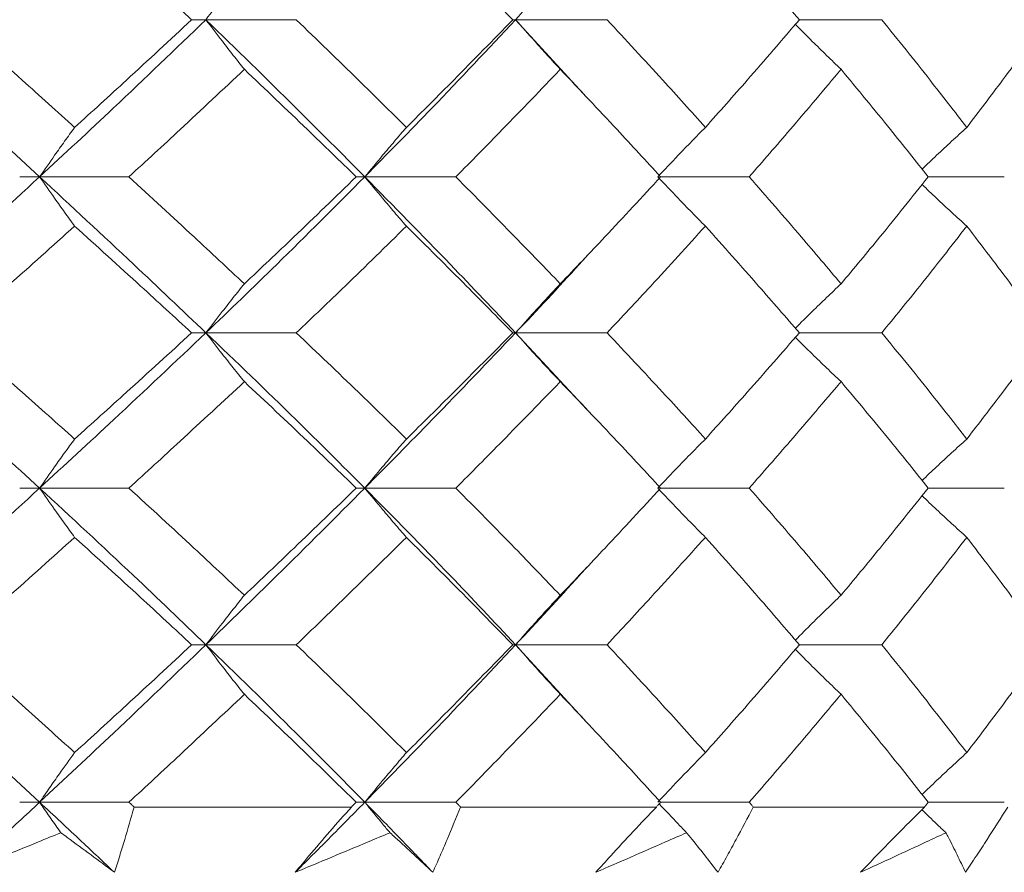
# Model space of a CAD drawing. Header units: inches. Extents: x 0.8 to 21, y 1.2 to 16.5.
# Tile 16 of 88: x 9.59 to 9.817, y 3.559 to 3.755. Entities that reach past the tile are written whole.
import ezdxf

# ---------------------------------------------------------------- set-up
doc = ezdxf.new("R2010")
doc.units = ezdxf.units.IN
doc.header["$MEASUREMENT"] = 0

msp = doc.modelspace()

# ---------------------------------------------------------------- linework, layer by layer
at = {"color": 7, "linetype": 'Continuous', "lineweight": 15}
for p, q in [((9.63319, 3.75453), (9.6299, 3.75453)), ((9.63319, 3.75453), (9.65394, 3.75453)), ((9.70431, 3.75453), (9.70365, 3.75453)), ((9.70431, 3.75453), (9.72069, 3.73664)), ((9.70431, 3.75453), (9.72531, 3.75453)), ((9.76947, 3.75453), (9.78841, 3.75453)), ((9.595, 3.71844), (9.59042, 3.71844)), ((9.595, 3.71844), (9.6155, 3.71844)), ((9.66967, 3.71844), (9.6677, 3.71844)), ((9.66967, 3.71844), (9.69059, 3.71844)), ((9.73762, 3.71844), (9.75796, 3.71844)), ((9.79908, 3.71844), (9.81654, 3.71844)), ((9.63319, 3.68261), (9.6299, 3.68261)), ((9.63319, 3.68261), (9.65394, 3.68261)), ((9.70431, 3.68261), (9.70365, 3.68261)), ((9.70431, 3.68261), (9.72069, 3.665)), ((9.70431, 3.68261), (9.72531, 3.68261)), ((9.76947, 3.68261), (9.78841, 3.68261)), ((9.595, 3.64695), (9.59042, 3.64695)), ((9.595, 3.64695), (9.6155, 3.64695)), ((9.66967, 3.64695), (9.6677, 3.64695)), ((9.66967, 3.64695), (9.69059, 3.64695)), ((9.73762, 3.64695), (9.75796, 3.64695)), ((9.79908, 3.64695), (9.81654, 3.64695)), ((9.63319, 3.61097), (9.6299, 3.61097)), ((9.63319, 3.61097), (9.65394, 3.61097)), ((9.70431, 3.61097), (9.70365, 3.61097)), ((9.70431, 3.61097), (9.72069, 3.59309)), ((9.70431, 3.61097), (9.72531, 3.61097)), ((9.76947, 3.61097), (9.78841, 3.61097)), ((9.59042, 3.5748), (9.595, 3.5748)), ((9.6155, 3.5748), (9.595, 3.5748)), ((9.66659, 3.57371), (9.61668, 3.57371)), ((9.66967, 3.5748), (9.6677, 3.5748)), ((9.66967, 3.5748), (9.69059, 3.5748)), ((9.73663, 3.57371), (9.69166, 3.57371)), ((9.73762, 3.5748), (9.75796, 3.5748)), ((9.79823, 3.57371), (9.7589, 3.57371)), ((9.79908, 3.5748), (9.81654, 3.5748))]:
    msp.add_line(p, q, dxfattribs=at)
for points, knots in [([(9.60304, 3.77932), (9.60811, 3.77469), (9.61715, 3.76642), (9.62601, 3.75816), (9.6299, 3.75453)], [0, 0, 0, 0, 0.560157, 1, 1, 1, 1]), ([(9.67924, 3.77932), (9.68386, 3.77469), (9.6921, 3.76642), (9.70012, 3.75816), (9.70365, 3.75453)], [0, 0, 0, 0, 0.560157, 1, 1, 1, 1]), ([(9.74789, 3.77932), (9.75199, 3.77469), (9.75931, 3.76642), (9.76637, 3.75816), (9.76947, 3.75453)], [0, 0, 0, 0, 0.560157, 1, 1, 1, 1]), ([(9.80793, 3.77932), (9.81144, 3.77469), (9.81771, 3.76642), (9.8237, 3.75816), (9.82633, 3.75453)], [0, 0, 0, 0, 0.560157, 1, 1, 1, 1]), ([(9.64201, 3.76594), (9.64116, 3.76487), (9.63948, 3.76275), (9.63654, 3.75895), (9.63445, 3.75619), (9.63319, 3.75453)], [0, 0, 0, 0, 0.2840981, 0.5681962, 1, 1, 1, 1]), ([(9.71458, 3.76594), (9.7136, 3.76487), (9.71164, 3.76275), (9.70821, 3.75895), (9.70578, 3.75619), (9.70431, 3.75453)], [0, 0, 0, 0, 0.284098, 0.568196, 1, 1, 1, 1]), ([(9.55526, 3.75453), (9.56278, 3.74777), (9.57619, 3.73573), (9.58926, 3.72372), (9.595, 3.71844)], [0, 0, 0, 0, 0.560594, 1, 1, 1, 1]), ([(9.57543, 3.75453), (9.58063, 3.7499), (9.58992, 3.74165), (9.59903, 3.73341), (9.60304, 3.72979)], [0, 0, 0, 0, 0.560356, 1, 1, 1, 1]), ([(9.63319, 3.75453), (9.62617, 3.74777), (9.61364, 3.73573), (9.60069, 3.72372), (9.595, 3.71844)], [0, 0, 0, 0, 0.560594, 1, 1, 1, 1]), ([(9.6299, 3.75453), (9.62494, 3.7499), (9.61608, 3.74165), (9.60702, 3.73341), (9.60304, 3.72979)], [0, 0, 0, 0, 0.560356, 1, 1, 1, 1]), ([(9.64201, 3.74313), (9.64116, 3.74419), (9.63948, 3.74632), (9.63653, 3.75011), (9.63445, 3.75286), (9.63319, 3.75453)], [0, 0, 0, 0, 0.284211, 0.568422, 1, 1, 1, 1]), ([(9.63319, 3.75453), (9.64012, 3.74777), (9.65249, 3.73573), (9.66443, 3.72372), (9.66967, 3.71844)], [0, 0, 0, 0, 0.5605943, 1, 1, 1, 1]), ([(9.65394, 3.75453), (9.65872, 3.7499), (9.66725, 3.74165), (9.67558, 3.73341), (9.67924, 3.72979)], [0, 0, 0, 0, 0.560356, 1, 1, 1, 1]), ([(9.70431, 3.75453), (9.69797, 3.74777), (9.68667, 3.73573), (9.67486, 3.72372), (9.66967, 3.71844)], [0, 0, 0, 0, 0.560594, 1, 1, 1, 1]), ([(9.70365, 3.75453), (9.69915, 3.7499), (9.69113, 3.74165), (9.68287, 3.73341), (9.67924, 3.72979)], [0, 0, 0, 0, 0.560356, 1, 1, 1, 1]), ([(9.71458, 3.74313), (9.7136, 3.74419), (9.71163, 3.74632), (9.7082, 3.75011), (9.70578, 3.75286), (9.70431, 3.75453)], [0, 0, 0, 0, 0.2842111, 0.5684222, 1, 1, 1, 1]), ([(9.72531, 3.75453), (9.72959, 3.7499), (9.73724, 3.74165), (9.74464, 3.73341), (9.74789, 3.72979)], [0, 0, 0, 0, 0.560356, 1, 1, 1, 1]), ([(9.76947, 3.75453), (9.76551, 3.7499), (9.75845, 3.74165), (9.75112, 3.73341), (9.74789, 3.72979)], [0, 0, 0, 0, 0.560356, 1, 1, 1, 1]), ([(9.78841, 3.75453), (9.79213, 3.7499), (9.79876, 3.74165), (9.80513, 3.73341), (9.80793, 3.72979)], [0, 0, 0, 0, 0.560356, 1, 1, 1, 1]), ([(9.82633, 3.75453), (9.82297, 3.7499), (9.81698, 3.74165), (9.81069, 3.73341), (9.80793, 3.72979)], [0, 0, 0, 0, 0.560356, 1, 1, 1, 1]), ([(9.77905, 3.74313), (9.77795, 3.74419), (9.77574, 3.74632), (9.77223, 3.74975), (9.76985, 3.75216), (9.76856, 3.75346)], [0, 0, 0, 0, 0.313104, 0.626208, 1, 1, 1, 1]), ([(9.64201, 3.74313), (9.63711, 3.73851), (9.62838, 3.73027), (9.61943, 3.72205), (9.6155, 3.71844)], [0, 0, 0, 0, 0.560447, 1, 1, 1, 1]), ([(9.64201, 3.74313), (9.64686, 3.73851), (9.65552, 3.73027), (9.66398, 3.72205), (9.6677, 3.71844)], [0, 0, 0, 0, 0.560447, 1, 1, 1, 1]), ([(9.71458, 3.74313), (9.71016, 3.73851), (9.70228, 3.73027), (9.69416, 3.72205), (9.69059, 3.71844)], [0, 0, 0, 0, 0.560447, 1, 1, 1, 1]), ([(9.71458, 3.74313), (9.71895, 3.73851), (9.72674, 3.73027), (9.7343, 3.72205), (9.73762, 3.71844)], [0, 0, 0, 0, 0.560447, 1, 1, 1, 1]), ([(9.77905, 3.74313), (9.77518, 3.73851), (9.76828, 3.73027), (9.76111, 3.72205), (9.75796, 3.71844)], [0, 0, 0, 0, 0.560447, 1, 1, 1, 1]), ([(9.77905, 3.74313), (9.78287, 3.73851), (9.78967, 3.73027), (9.79621, 3.72205), (9.79908, 3.71844)], [0, 0, 0, 0, 0.560447, 1, 1, 1, 1]), ([(9.60304, 3.72979), (9.60227, 3.72873), (9.60073, 3.72661), (9.59805, 3.72283), (9.59615, 3.72009), (9.595, 3.71844)], [0, 0, 0, 0, 0.2845988, 0.5691977, 1, 1, 1, 1]), ([(9.67924, 3.72979), (9.67832, 3.72873), (9.67649, 3.72661), (9.6733, 3.72283), (9.67104, 3.72009), (9.66967, 3.71844)], [0, 0, 0, 0, 0.284599, 0.569198, 1, 1, 1, 1]), ([(9.74789, 3.72979), (9.74685, 3.72873), (9.74476, 3.72661), (9.7411, 3.72283), (9.73852, 3.72009), (9.73696, 3.71844)], [0, 0, 0, 0, 0.284599, 0.569198, 1, 1, 1, 1]), ([(9.80793, 3.72979), (9.80677, 3.72873), (9.80445, 3.72661), (9.80102, 3.72342), (9.79877, 3.72127), (9.79766, 3.72021)], [0, 0, 0, 0, 0.336696, 0.673392, 1, 1, 1, 1]), ([(9.595, 3.71844), (9.58768, 3.71172), (9.57462, 3.69976), (9.56117, 3.68784), (9.55526, 3.68261)], [0, 0, 0, 0, 0.561021, 1, 1, 1, 1]), ([(9.60304, 3.70711), (9.60227, 3.70817), (9.60073, 3.71028), (9.59804, 3.71405), (9.59614, 3.71679), (9.595, 3.71844)], [0, 0, 0, 0, 0.284841, 0.569681, 1, 1, 1, 1]), ([(9.595, 3.71844), (9.60224, 3.71172), (9.61515, 3.69976), (9.62769, 3.68784), (9.63319, 3.68261)], [0, 0, 0, 0, 0.561021, 1, 1, 1, 1]), ([(9.6155, 3.71844), (9.6205, 3.71384), (9.62943, 3.70564), (9.63817, 3.69746), (9.64201, 3.69387)], [0, 0, 0, 0, 0.560645, 1, 1, 1, 1]), ([(9.66967, 3.71844), (9.66298, 3.71172), (9.65105, 3.69976), (9.63864, 3.68784), (9.63319, 3.68261)], [0, 0, 0, 0, 0.561021, 1, 1, 1, 1]), ([(9.6677, 3.71844), (9.66296, 3.71384), (9.6545, 3.70564), (9.64582, 3.69746), (9.64201, 3.69387)], [0, 0, 0, 0, 0.560645, 1, 1, 1, 1]), ([(9.67924, 3.70711), (9.67832, 3.70817), (9.67649, 3.71028), (9.67329, 3.71405), (9.67103, 3.71679), (9.66967, 3.71844)], [0, 0, 0, 0, 0.284841, 0.569681, 1, 1, 1, 1]), ([(9.66967, 3.71844), (9.67627, 3.71172), (9.68803, 3.69976), (9.69935, 3.68784), (9.70431, 3.68261)], [0, 0, 0, 0, 0.561021, 1, 1, 1, 1]), ([(9.69059, 3.71844), (9.69513, 3.71384), (9.70323, 3.70564), (9.71112, 3.69746), (9.71458, 3.69387)], [0, 0, 0, 0, 0.560645, 1, 1, 1, 1]), ([(9.73762, 3.71844), (9.73338, 3.71384), (9.72582, 3.70564), (9.71801, 3.69746), (9.71458, 3.69387)], [0, 0, 0, 0, 0.560645, 1, 1, 1, 1]), ([(9.74789, 3.70711), (9.74685, 3.70817), (9.74475, 3.71028), (9.7411, 3.71405), (9.73852, 3.71679), (9.73696, 3.71844)], [0, 0, 0, 0, 0.284841, 0.569681, 1, 1, 1, 1]), ([(9.75796, 3.71844), (9.76197, 3.71384), (9.76912, 3.70564), (9.77602, 3.69746), (9.77905, 3.69387)], [0, 0, 0, 0, 0.560645, 1, 1, 1, 1]), ([(9.79908, 3.71844), (9.79541, 3.71384), (9.78887, 3.70564), (9.78205, 3.69746), (9.77905, 3.69387)], [0, 0, 0, 0, 0.560645, 1, 1, 1, 1]), ([(9.80793, 3.70711), (9.80677, 3.70817), (9.80444, 3.71028), (9.80101, 3.71346), (9.79876, 3.71561), (9.79766, 3.71667)], [0, 0, 0, 0, 0.3368802, 0.6737604, 1, 1, 1, 1]), ([(9.60304, 3.70711), (9.59793, 3.70252), (9.58882, 3.69434), (9.57952, 3.68619), (9.57543, 3.68261)], [0, 0, 0, 0, 0.560736, 1, 1, 1, 1]), ([(9.60304, 3.70711), (9.60811, 3.70252), (9.61715, 3.69434), (9.62601, 3.68619), (9.6299, 3.68261)], [0, 0, 0, 0, 0.560736, 1, 1, 1, 1]), ([(9.67924, 3.70711), (9.67457, 3.70252), (9.66625, 3.69434), (9.65769, 3.68619), (9.65394, 3.68261)], [0, 0, 0, 0, 0.560736, 1, 1, 1, 1]), ([(9.67924, 3.70711), (9.68386, 3.70252), (9.6921, 3.69434), (9.70012, 3.68619), (9.70365, 3.68261)], [0, 0, 0, 0, 0.560736, 1, 1, 1, 1]), ([(9.74789, 3.70711), (9.74374, 3.70252), (9.73634, 3.69434), (9.72867, 3.68619), (9.72531, 3.68261)], [0, 0, 0, 0, 0.560736, 1, 1, 1, 1]), ([(9.74789, 3.70711), (9.75199, 3.70252), (9.7593, 3.69434), (9.76637, 3.68619), (9.76947, 3.68261)], [0, 0, 0, 0, 0.560736, 1, 1, 1, 1]), ([(9.80793, 3.70711), (9.80436, 3.70252), (9.79799, 3.69434), (9.79133, 3.68619), (9.78841, 3.68261)], [0, 0, 0, 0, 0.560736, 1, 1, 1, 1]), ([(9.80793, 3.70711), (9.81144, 3.70252), (9.81771, 3.69434), (9.8237, 3.68619), (9.82633, 3.68261)], [0, 0, 0, 0, 0.560736, 1, 1, 1, 1]), ([(9.72066, 3.70027), (9.72008, 3.69962), (9.7148, 3.69371), (9.70925, 3.68784), (9.70431, 3.68261)], [0, 0, 0, 0, 0.11053, 1, 1, 1, 1]), ([(9.64201, 3.69387), (9.64116, 3.69281), (9.63947, 3.6907), (9.63653, 3.68696), (9.63444, 3.68424), (9.63319, 3.68261)], [0, 0, 0, 0, 0.285509, 0.571018, 1, 1, 1, 1]), ([(9.71458, 3.69387), (9.71359, 3.69281), (9.71162, 3.6907), (9.70819, 3.68696), (9.70577, 3.68424), (9.70431, 3.68261)], [0, 0, 0, 0, 0.285509, 0.571018, 1, 1, 1, 1]), ([(9.77905, 3.69387), (9.77794, 3.69281), (9.77573, 3.6907), (9.77222, 3.68731), (9.76984, 3.68494), (9.76856, 3.68366)], [0, 0, 0, 0, 0.314579, 0.629159, 1, 1, 1, 1]), ([(9.55526, 3.68261), (9.56277, 3.67598), (9.57621, 3.66411), (9.58925, 3.6522), (9.595, 3.64695)], [0, 0, 0, 0, 0.559075, 1, 1, 1, 1]), ([(9.57543, 3.68261), (9.58063, 3.67807), (9.58992, 3.66995), (9.59903, 3.66181), (9.60304, 3.65822)], [0, 0, 0, 0, 0.559555, 1, 1, 1, 1]), ([(9.63319, 3.68261), (9.62617, 3.67598), (9.61363, 3.66411), (9.6007, 3.6522), (9.595, 3.64695)], [0, 0, 0, 0, 0.559075, 1, 1, 1, 1]), ([(9.6299, 3.68261), (9.62494, 3.67807), (9.61607, 3.66995), (9.60702, 3.66181), (9.60304, 3.65822)], [0, 0, 0, 0, 0.559555, 1, 1, 1, 1]), ([(9.64201, 3.6714), (9.64116, 3.67245), (9.63946, 3.67455), (9.63652, 3.67828), (9.63444, 3.68099), (9.63319, 3.68261)], [0, 0, 0, 0, 0.2858615, 0.5717236, 1, 1, 1, 1]), ([(9.63319, 3.68261), (9.64012, 3.67598), (9.65251, 3.66411), (9.66442, 3.6522), (9.66967, 3.64695)], [0, 0, 0, 0, 0.559075, 1, 1, 1, 1]), ([(9.65394, 3.68261), (9.65872, 3.67807), (9.66726, 3.66995), (9.67557, 3.66181), (9.67924, 3.65822)], [0, 0, 0, 0, 0.559555, 1, 1, 1, 1]), ([(9.70431, 3.68261), (9.69798, 3.67598), (9.68665, 3.66411), (9.67487, 3.6522), (9.66967, 3.64695)], [0, 0, 0, 0, 0.559075, 1, 1, 1, 1]), ([(9.70365, 3.68261), (9.69916, 3.67807), (9.69112, 3.66995), (9.68287, 3.66181), (9.67924, 3.65822)], [0, 0, 0, 0, 0.559555, 1, 1, 1, 1]), ([(9.71458, 3.6714), (9.71359, 3.67245), (9.71162, 3.67455), (9.70819, 3.67828), (9.70576, 3.68099), (9.70431, 3.68261)], [0, 0, 0, 0, 0.2858615, 0.5717236, 1, 1, 1, 1]), ([(9.72531, 3.68261), (9.72959, 3.67807), (9.73724, 3.66995), (9.74464, 3.66181), (9.74789, 3.65822)], [0, 0, 0, 0, 0.559555, 1, 1, 1, 1]), ([(9.76947, 3.68261), (9.76551, 3.67807), (9.75844, 3.66995), (9.75112, 3.66181), (9.74789, 3.65822)], [0, 0, 0, 0, 0.559555, 1, 1, 1, 1]), ([(9.77905, 3.6714), (9.77794, 3.67245), (9.77572, 3.67455), (9.77221, 3.67793), (9.76984, 3.68029), (9.76856, 3.68157)], [0, 0, 0, 0, 0.314918, 0.629837, 1, 1, 1, 1]), ([(9.78841, 3.68261), (9.79213, 3.67807), (9.79877, 3.66995), (9.80513, 3.66181), (9.80793, 3.65822)], [0, 0, 0, 0, 0.559555, 1, 1, 1, 1]), ([(9.82633, 3.68261), (9.82297, 3.67807), (9.81697, 3.66995), (9.8107, 3.66181), (9.80793, 3.65822)], [0, 0, 0, 0, 0.559555, 1, 1, 1, 1]), ([(9.64201, 3.6714), (9.63711, 3.66685), (9.62837, 3.65871), (9.61944, 3.65055), (9.6155, 3.64695)], [0, 0, 0, 0, 0.559215, 1, 1, 1, 1]), ([(9.64201, 3.6714), (9.64686, 3.66685), (9.65553, 3.65871), (9.66398, 3.65055), (9.6677, 3.64695)], [0, 0, 0, 0, 0.559215, 1, 1, 1, 1]), ([(9.71458, 3.6714), (9.71016, 3.66685), (9.70227, 3.65871), (9.69416, 3.65055), (9.69059, 3.64695)], [0, 0, 0, 0, 0.559215, 1, 1, 1, 1]), ([(9.71458, 3.6714), (9.71894, 3.66685), (9.72675, 3.65871), (9.73429, 3.65055), (9.73762, 3.64695)], [0, 0, 0, 0, 0.559215, 1, 1, 1, 1]), ([(9.77905, 3.6714), (9.77519, 3.66685), (9.76827, 3.65871), (9.76111, 3.65055), (9.75796, 3.64695)], [0, 0, 0, 0, 0.559215, 1, 1, 1, 1]), ([(9.77905, 3.6714), (9.78286, 3.66685), (9.78968, 3.65871), (9.7962, 3.65055), (9.79908, 3.64695)], [0, 0, 0, 0, 0.559215, 1, 1, 1, 1]), ([(9.60304, 3.65822), (9.60227, 3.65717), (9.60072, 3.65506), (9.59804, 3.65131), (9.59614, 3.64859), (9.595, 3.64695)], [0, 0, 0, 0, 0.285309, 0.570618, 1, 1, 1, 1]), ([(9.67924, 3.65822), (9.67832, 3.65717), (9.67648, 3.65506), (9.67329, 3.65131), (9.67103, 3.64859), (9.66967, 3.64695)], [0, 0, 0, 0, 0.285309, 0.570618, 1, 1, 1, 1]), ([(9.74789, 3.65822), (9.74685, 3.65717), (9.74475, 3.65506), (9.74109, 3.65131), (9.73851, 3.64859), (9.73696, 3.64695)], [0, 0, 0, 0, 0.285309, 0.570618, 1, 1, 1, 1]), ([(9.80793, 3.65822), (9.80677, 3.65717), (9.80444, 3.65506), (9.80101, 3.6519), (9.79876, 3.64976), (9.79766, 3.64871)], [0, 0, 0, 0, 0.337529, 0.675058, 1, 1, 1, 1]), ([(9.595, 3.64695), (9.58768, 3.64025), (9.5746, 3.62828), (9.56117, 3.61627), (9.55526, 3.61097)], [0, 0, 0, 0, 0.559203, 1, 1, 1, 1]), ([(9.60304, 3.63564), (9.60227, 3.6367), (9.60073, 3.63881), (9.59804, 3.64257), (9.59614, 3.6453), (9.595, 3.64695)], [0, 0, 0, 0, 0.285003, 0.570006, 1, 1, 1, 1]), ([(9.595, 3.64695), (9.60224, 3.64025), (9.61518, 3.62828), (9.62768, 3.61627), (9.63319, 3.61097)], [0, 0, 0, 0, 0.559203, 1, 1, 1, 1]), ([(9.6155, 3.64695), (9.6205, 3.64236), (9.62944, 3.63417), (9.63816, 3.62596), (9.64201, 3.62234)], [0, 0, 0, 0, 0.559413, 1, 1, 1, 1]), ([(9.66967, 3.64695), (9.66299, 3.64025), (9.65103, 3.62828), (9.63865, 3.61627), (9.63319, 3.61097)], [0, 0, 0, 0, 0.559203, 1, 1, 1, 1]), ([(9.6677, 3.64695), (9.66296, 3.64236), (9.65449, 3.63417), (9.64583, 3.62596), (9.64201, 3.62234)], [0, 0, 0, 0, 0.559413, 1, 1, 1, 1]), ([(9.67924, 3.63564), (9.67832, 3.6367), (9.67649, 3.63881), (9.6733, 3.64257), (9.67103, 3.6453), (9.66967, 3.64695)], [0, 0, 0, 0, 0.285003, 0.570006, 1, 1, 1, 1]), ([(9.66967, 3.64695), (9.67627, 3.64025), (9.68805, 3.62828), (9.69934, 3.61627), (9.70431, 3.61097)], [0, 0, 0, 0, 0.559203, 1, 1, 1, 1]), ([(9.69059, 3.64695), (9.69513, 3.64236), (9.70324, 3.63417), (9.71111, 3.62596), (9.71458, 3.62234)], [0, 0, 0, 0, 0.559413, 1, 1, 1, 1]), ([(9.73762, 3.64695), (9.73339, 3.64236), (9.72582, 3.63417), (9.71802, 3.62596), (9.71458, 3.62234)], [0, 0, 0, 0, 0.559413, 1, 1, 1, 1]), ([(9.74789, 3.63564), (9.74685, 3.6367), (9.74475, 3.63881), (9.7411, 3.64257), (9.73852, 3.6453), (9.73696, 3.64695)], [0, 0, 0, 0, 0.285003, 0.570006, 1, 1, 1, 1]), ([(9.75796, 3.64695), (9.76196, 3.64236), (9.76913, 3.63417), (9.77602, 3.62596), (9.77905, 3.62234)], [0, 0, 0, 0, 0.559413, 1, 1, 1, 1]), ([(9.79908, 3.64695), (9.79542, 3.64236), (9.78887, 3.63417), (9.78205, 3.62596), (9.77905, 3.62234)], [0, 0, 0, 0, 0.559413, 1, 1, 1, 1]), ([(9.80793, 3.63564), (9.80677, 3.6367), (9.80444, 3.63881), (9.80102, 3.64199), (9.79877, 3.64413), (9.79766, 3.64518)], [0, 0, 0, 0, 0.337093, 0.674187, 1, 1, 1, 1]), ([(9.60304, 3.63564), (9.59793, 3.63104), (9.58881, 3.62283), (9.57952, 3.6146), (9.57543, 3.61097)], [0, 0, 0, 0, 0.559504, 1, 1, 1, 1]), ([(9.60304, 3.63564), (9.6081, 3.63104), (9.61716, 3.62283), (9.62601, 3.6146), (9.6299, 3.61097)], [0, 0, 0, 0, 0.559504, 1, 1, 1, 1]), ([(9.67924, 3.63564), (9.67457, 3.63104), (9.66624, 3.62283), (9.6577, 3.6146), (9.65394, 3.61097)], [0, 0, 0, 0, 0.559504, 1, 1, 1, 1]), ([(9.67924, 3.63564), (9.68385, 3.63104), (9.69211, 3.62283), (9.70012, 3.6146), (9.70365, 3.61097)], [0, 0, 0, 0, 0.559504, 1, 1, 1, 1]), ([(9.74789, 3.63564), (9.74375, 3.63104), (9.73633, 3.62283), (9.72868, 3.6146), (9.72531, 3.61097)], [0, 0, 0, 0, 0.559504, 1, 1, 1, 1]), ([(9.74789, 3.63564), (9.75199, 3.63104), (9.75931, 3.62283), (9.76637, 3.6146), (9.76947, 3.61097)], [0, 0, 0, 0, 0.559504, 1, 1, 1, 1]), ([(9.80793, 3.63564), (9.80436, 3.63104), (9.79798, 3.62283), (9.79134, 3.6146), (9.78841, 3.61097)], [0, 0, 0, 0, 0.559504, 1, 1, 1, 1]), ([(9.80793, 3.63564), (9.81144, 3.63104), (9.81772, 3.62283), (9.8237, 3.6146), (9.82633, 3.61097)], [0, 0, 0, 0, 0.559504, 1, 1, 1, 1]), ([(9.72069, 3.6288), (9.72011, 3.62815), (9.7148, 3.62222), (9.70925, 3.61627), (9.70431, 3.61097)], [0, 0, 0, 0, 0.109343, 1, 1, 1, 1]), ([(9.64201, 3.62234), (9.64116, 3.62128), (9.63948, 3.61916), (9.63653, 3.61538), (9.63445, 3.61263), (9.63319, 3.61097)], [0, 0, 0, 0, 0.284475, 0.568949, 1, 1, 1, 1]), ([(9.71458, 3.62234), (9.7136, 3.62128), (9.71163, 3.61916), (9.7082, 3.61538), (9.70577, 3.61263), (9.70431, 3.61097)], [0, 0, 0, 0, 0.284475, 0.568949, 1, 1, 1, 1]), ([(9.77905, 3.62234), (9.77795, 3.62128), (9.77574, 3.61916), (9.77223, 3.61573), (9.76985, 3.61334), (9.76856, 3.61203)], [0, 0, 0, 0, 0.3134391, 0.6268782, 1, 1, 1, 1]), ([(9.55526, 3.61097), (9.56277, 3.60423), (9.57621, 3.59218), (9.58925, 3.58011), (9.595, 3.5748)], [0, 0, 0, 0, 0.559631, 1, 1, 1, 1]), ([(9.57543, 3.61097), (9.58063, 3.60636), (9.58992, 3.59811), (9.59903, 3.58985), (9.60304, 3.58621)], [0, 0, 0, 0, 0.559703, 1, 1, 1, 1]), ([(9.63319, 3.61097), (9.62617, 3.60423), (9.61363, 3.59218), (9.6007, 3.58011), (9.595, 3.5748)], [0, 0, 0, 0, 0.559631, 1, 1, 1, 1]), ([(9.6299, 3.61097), (9.62494, 3.60636), (9.61608, 3.59811), (9.60702, 3.58985), (9.60304, 3.58621)], [0, 0, 0, 0, 0.559703, 1, 1, 1, 1]), ([(9.64201, 3.59959), (9.64116, 3.60065), (9.63948, 3.60277), (9.63653, 3.60656), (9.63445, 3.60931), (9.63319, 3.61097)], [0, 0, 0, 0, 0.284297, 0.568594, 1, 1, 1, 1]), ([(9.63319, 3.61097), (9.64012, 3.60423), (9.6525, 3.59218), (9.66442, 3.58011), (9.66967, 3.5748)], [0, 0, 0, 0, 0.5596306, 1, 1, 1, 1]), ([(9.65394, 3.61097), (9.65872, 3.60636), (9.66726, 3.59811), (9.67557, 3.58985), (9.67924, 3.58621)], [0, 0, 0, 0, 0.559703, 1, 1, 1, 1]), ([(9.70431, 3.61097), (9.69798, 3.60423), (9.68665, 3.59218), (9.67487, 3.58011), (9.66967, 3.5748)], [0, 0, 0, 0, 0.559631, 1, 1, 1, 1]), ([(9.70365, 3.61097), (9.69915, 3.60636), (9.69112, 3.59811), (9.68287, 3.58985), (9.67924, 3.58621)], [0, 0, 0, 0, 0.559703, 1, 1, 1, 1]), ([(9.71458, 3.59959), (9.7136, 3.60065), (9.71163, 3.60277), (9.70821, 3.60656), (9.70578, 3.60931), (9.70431, 3.61097)], [0, 0, 0, 0, 0.284297, 0.568594, 1, 1, 1, 1]), ([(9.72531, 3.61097), (9.72959, 3.60636), (9.73724, 3.59811), (9.74464, 3.58985), (9.74789, 3.58621)], [0, 0, 0, 0, 0.559703, 1, 1, 1, 1]), ([(9.76947, 3.61097), (9.76551, 3.60636), (9.75844, 3.59811), (9.75112, 3.58985), (9.74789, 3.58621)], [0, 0, 0, 0, 0.559703, 1, 1, 1, 1]), ([(9.77905, 3.59959), (9.77795, 3.60065), (9.77574, 3.60277), (9.77223, 3.60621), (9.76985, 3.60861), (9.76856, 3.60991)], [0, 0, 0, 0, 0.313206, 0.626411, 1, 1, 1, 1]), ([(9.78841, 3.61097), (9.79213, 3.60636), (9.79877, 3.59811), (9.80513, 3.58985), (9.80793, 3.58621)], [0, 0, 0, 0, 0.559703, 1, 1, 1, 1]), ([(9.82633, 3.61097), (9.82297, 3.60636), (9.81697, 3.59811), (9.8107, 3.58985), (9.80793, 3.58621)], [0, 0, 0, 0, 0.559703, 1, 1, 1, 1]), ([(9.64201, 3.59959), (9.63711, 3.59496), (9.62837, 3.5867), (9.61943, 3.57844), (9.6155, 3.5748)], [0, 0, 0, 0, 0.559794, 1, 1, 1, 1]), ([(9.64201, 3.59959), (9.64686, 3.59496), (9.65553, 3.5867), (9.66398, 3.57844), (9.6677, 3.5748)], [0, 0, 0, 0, 0.559794, 1, 1, 1, 1]), ([(9.71458, 3.59959), (9.71016, 3.59496), (9.70227, 3.5867), (9.69416, 3.57844), (9.69059, 3.5748)], [0, 0, 0, 0, 0.559794, 1, 1, 1, 1]), ([(9.71458, 3.59959), (9.71894, 3.59496), (9.72674, 3.5867), (9.7343, 3.57844), (9.73762, 3.5748)], [0, 0, 0, 0, 0.559794, 1, 1, 1, 1]), ([(9.77905, 3.59959), (9.77519, 3.59496), (9.76828, 3.5867), (9.76111, 3.57844), (9.75796, 3.5748)], [0, 0, 0, 0, 0.559794, 1, 1, 1, 1]), ([(9.77905, 3.59959), (9.78286, 3.59496), (9.78967, 3.5867), (9.79621, 3.57844), (9.79908, 3.5748)], [0, 0, 0, 0, 0.559794, 1, 1, 1, 1]), ([(9.595, 3.5748), (9.59575, 3.5759), (9.59726, 3.57809), (9.59994, 3.58191), (9.60187, 3.5846), (9.60304, 3.58621)], [0, 0, 0, 0, 0.28405, 0.568101, 1, 1, 1, 1]), ([(9.67924, 3.58621), (9.67832, 3.58515), (9.6765, 3.58302), (9.6733, 3.57923), (9.67104, 3.57647), (9.66967, 3.5748)], [0, 0, 0, 0, 0.2840503, 0.5681006, 1, 1, 1, 1]), ([(9.74789, 3.58621), (9.74685, 3.58515), (9.74476, 3.58302), (9.74111, 3.57923), (9.73852, 3.57647), (9.73696, 3.5748)], [0, 0, 0, 0, 0.2840503, 0.5681006, 1, 1, 1, 1]), ([(9.80793, 3.58621), (9.80677, 3.58515), (9.80445, 3.58302), (9.80103, 3.57982), (9.79877, 3.57766), (9.79766, 3.57659)], [0, 0, 0, 0, 0.336048, 0.672096, 1, 1, 1, 1]), ([(9.595, 3.5748), (9.59176, 3.5718), (9.58598, 3.56644), (9.58012, 3.56107), (9.57754, 3.55871)], [0, 0, 0, 0, 0.559972, 1, 1, 1, 1]), ([(9.595, 3.5748), (9.59575, 3.5737), (9.59726, 3.57151), (9.59889, 3.56919), (9.59976, 3.56795), (9.59987, 3.5678)], [0, 0, 0, 0, 0.466803, 0.933606, 1, 1, 1, 1]), ([(9.595, 3.5748), (9.59822, 3.5718), (9.60398, 3.56644), (9.60966, 3.56107), (9.61216, 3.55871)], [0, 0, 0, 0, 0.559972, 1, 1, 1, 1]), ([(9.61668, 3.57371), (9.61598, 3.57122), (9.61494, 3.56749), (9.61339, 3.56248), (9.61257, 3.55997), (9.61216, 3.55871)], [0, 0, 0, 0, 0.49985, 0.749906, 1, 1, 1, 1]), ([(9.6155, 3.5748), (9.61572, 3.5746), (9.61611, 3.57424), (9.6165, 3.57387), (9.61668, 3.57371)], [0, 0, 0, 0, 0.559995, 1, 1, 1, 1]), ([(9.66967, 3.5748), (9.66672, 3.5718), (9.66143, 3.56644), (9.65606, 3.56107), (9.6537, 3.55871)], [0, 0, 0, 0, 0.559972, 1, 1, 1, 1]), ([(9.6537, 3.55871), (9.65474, 3.55997), (9.65737, 3.56311), (9.66165, 3.56811), (9.66495, 3.57185), (9.66659, 3.57371)], [0, 0, 0, 0, 0.249909, 0.624893, 1, 1, 1, 1]), ([(9.6677, 3.5748), (9.66749, 3.5746), (9.66712, 3.57424), (9.66675, 3.57387), (9.66659, 3.57371)], [0, 0, 0, 0, 0.559995, 1, 1, 1, 1]), ([(9.67547, 3.5678), (9.6749, 3.56847), (9.67296, 3.57078), (9.67104, 3.57313), (9.66967, 3.5748)], [0, 0, 0, 0, 0.289943, 1, 1, 1, 1]), ([(9.66967, 3.5748), (9.67261, 3.5718), (9.67786, 3.56644), (9.68302, 3.56107), (9.68529, 3.55871)], [0, 0, 0, 0, 0.559972, 1, 1, 1, 1]), ([(9.69166, 3.57371), (9.69065, 3.57122), (9.68914, 3.56749), (9.68698, 3.56248), (9.68585, 3.55997), (9.68529, 3.55871)], [0, 0, 0, 0, 0.49985, 0.749906, 1, 1, 1, 1]), ([(9.69059, 3.5748), (9.69079, 3.5746), (9.69114, 3.57424), (9.6915, 3.57387), (9.69166, 3.57371)], [0, 0, 0, 0, 0.559995, 1, 1, 1, 1]), ([(9.72272, 3.55871), (9.72386, 3.55997), (9.7267, 3.56311), (9.73133, 3.56811), (9.73486, 3.57185), (9.73663, 3.57371)], [0, 0, 0, 0, 0.249909, 0.624893, 1, 1, 1, 1]), ([(9.73762, 3.5748), (9.73744, 3.5746), (9.73711, 3.57424), (9.73678, 3.57387), (9.73663, 3.57371)], [0, 0, 0, 0, 0.559995, 1, 1, 1, 1]), ([(9.74358, 3.5678), (9.74294, 3.56847), (9.74083, 3.57066), (9.73875, 3.57289), (9.7373, 3.57444)], [0, 0, 0, 0, 0.305447, 1, 1, 1, 1]), ([(9.7589, 3.57371), (9.7576, 3.57122), (9.75564, 3.56749), (9.7529, 3.56248), (9.75149, 3.55997), (9.75079, 3.55871)], [0, 0, 0, 0, 0.49985, 0.749906, 1, 1, 1, 1]), ([(9.75796, 3.5748), (9.75813, 3.5746), (9.75845, 3.57424), (9.75876, 3.57387), (9.7589, 3.57371)], [0, 0, 0, 0, 0.559995, 1, 1, 1, 1]), ([(9.78351, 3.55871), (9.78472, 3.55997), (9.78774, 3.56311), (9.79264, 3.56811), (9.79636, 3.57185), (9.79823, 3.57371)], [0, 0, 0, 0, 0.249909, 0.624893, 1, 1, 1, 1]), ([(9.80315, 3.5678), (9.80243, 3.56847), (9.80057, 3.57021), (9.79873, 3.57199), (9.7976, 3.57308)], [0, 0, 0, 0, 0.384164, 1, 1, 1, 1]), ([(9.79908, 3.5748), (9.79892, 3.5746), (9.79864, 3.57424), (9.79835, 3.57387), (9.79823, 3.57371)], [0, 0, 0, 0, 0.559995, 1, 1, 1, 1]), ([(9.81735, 3.57371), (9.81577, 3.57122), (9.8134, 3.56749), (9.81013, 3.56248), (9.80845, 3.55997), (9.80762, 3.55871)], [0, 0, 0, 0, 0.49985, 0.749906, 1, 1, 1, 1]), ([(9.59987, 3.5678), (9.59815, 3.5671), (9.59072, 3.56407), (9.58326, 3.56104), (9.57754, 3.55871)], [0, 0, 0, 0, 0.2317154, 1, 1, 1, 1]), ([(9.61216, 3.55871), (9.61038, 3.56005), (9.60683, 3.56271), (9.6027, 3.56574), (9.60037, 3.56744), (9.59987, 3.5678)], [0, 0, 0, 0, 0.4405721, 0.8811443, 1, 1, 1, 1]), ([(9.67547, 3.5678), (9.67379, 3.5671), (9.66656, 3.56407), (9.65928, 3.56104), (9.6537, 3.55871)], [0, 0, 0, 0, 0.231715, 1, 1, 1, 1]), ([(9.68529, 3.55871), (9.68388, 3.56005), (9.68105, 3.56271), (9.67774, 3.56574), (9.67587, 3.56744), (9.67547, 3.5678)], [0, 0, 0, 0, 0.440572, 0.881144, 1, 1, 1, 1]), ([(9.74358, 3.5678), (9.74198, 3.5671), (9.73506, 3.56407), (9.72808, 3.56104), (9.72272, 3.55871)], [0, 0, 0, 0, 0.231715, 1, 1, 1, 1]), ([(9.75079, 3.55871), (9.74976, 3.56005), (9.74771, 3.56271), (9.74527, 3.56574), (9.74388, 3.56744), (9.74358, 3.5678)], [0, 0, 0, 0, 0.440572, 0.881144, 1, 1, 1, 1]), ([(9.80315, 3.5678), (9.80164, 3.5671), (9.79514, 3.56407), (9.78857, 3.56104), (9.78351, 3.55871)], [0, 0, 0, 0, 0.231715, 1, 1, 1, 1]), ([(9.80762, 3.55871), (9.80699, 3.56005), (9.80574, 3.56271), (9.80422, 3.56574), (9.80334, 3.56744), (9.80315, 3.5678)], [0, 0, 0, 0, 0.440572, 0.881144, 1, 1, 1, 1])]:
    msp.add_open_spline(points, degree=3, knots=knots, dxfattribs=at)

doc.saveas('drawing.dxf')
